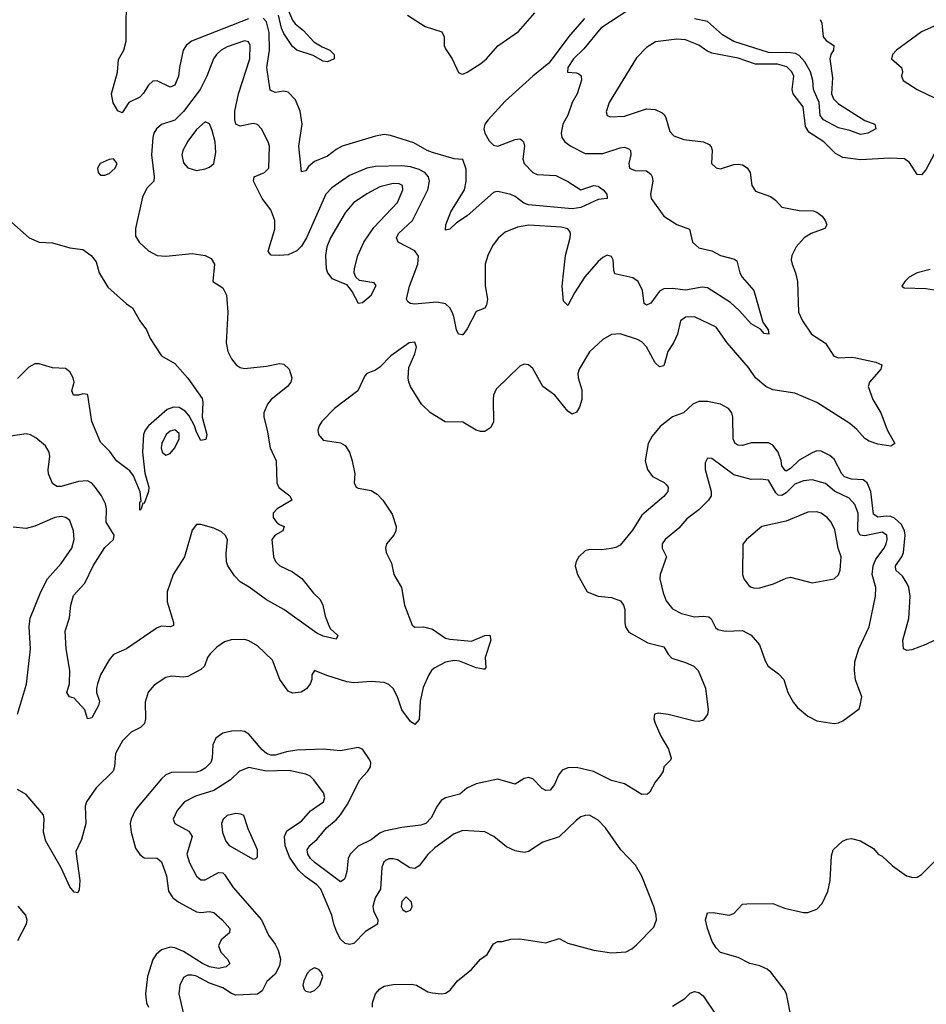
# Model space of a CAD drawing. Header units: inches. Extents: x 1603819 to 1745079, y 385938 to 533966.
# Tile 216 of 256: x 1665080 to 1669232, y 435123 to 439629. Entities that reach past the tile are written whole.
import ezdxf

# ---------------------------------------------------------------- set-up
doc = ezdxf.new("R2010")
doc.units = ezdxf.units.IN
doc.header["$MEASUREMENT"] = 0
doc.layers.add('B6463', color=7, linetype='Continuous')

msp = doc.modelspace()

# ---------------------------------------------------------------- linework, layer by layer
at = {"layer": 'B6463', "color": 5}
for points, elevation in [([(1666127.6, 439632.4), (1665866.7, 439530), (1665842.5, 439510), (1665829.4, 439490), (1665811.3, 439410), (1665807.7, 439370), (1665790, 439328.7), (1665770, 439319.8), (1665710, 439349), (1665690, 439347.2), (1665670, 439329.8), (1665647.5, 439292.5), (1665630, 439273.8), (1665580.7, 439250), (1665550, 439202), (1665530, 439211.6), (1665509, 439249), (1665500.2, 439290), (1665528.4, 439388.4), (1665532.9, 439447.1), (1665557.4, 439490), (1665567.8, 439530), (1665569.8, 439770)], 340), ([(1667870, 439673.9), (1667741.1, 439590), (1667664, 439496), (1667616.5, 439450), (1667590.4, 439410), (1667588.4, 439388.4), (1667630, 439385.7), (1667640.6, 439380.6), (1667651.3, 439371.3), (1667652.6, 439352.6), (1667632.8, 439290), (1667610.2, 439250), (1667590, 439191.5), (1667567.8, 439150), (1667559.3, 439110), (1667562.9, 439090), (1667577.3, 439070), (1667603.9, 439050), (1667670, 439017.2), (1667750, 439016.1), (1667830, 439042.5), (1667850, 439045.4), (1667870, 439038.3), (1667876.9, 439030), (1667878.2, 439010), (1667870.3, 438970), (1667872.7, 438950), (1667899, 438939), (1667950, 438936.5), (1667970, 438922.6), (1667976.8, 438910), (1667979.4, 438890), (1667969, 438830), (1667971.4, 438810), (1668029.6, 438729.6), (1668090, 438691), (1668147.7, 438670), (1668161.5, 438610), (1668190, 438585.3), (1668250, 438571.4), (1668290, 438550.3), (1668353.3, 438533.3), (1668365.1, 438525.1), (1668378.4, 438470), (1668388.2, 438450), (1668442.5, 438390), (1668484.2, 438244.2), (1668507.3, 438210), (1668510.2, 438189.8), (1668490, 438192.7), (1668472.3, 438212.3), (1668430, 438236.9), (1668377, 438297), (1668335.1, 438335.1), (1668230, 438401.9), (1668204.9, 438404.9), (1668130, 438391.3), (1668070, 438398.7), (1668030, 438397.7), (1668010, 438387), (1667970, 438331.1), (1667950, 438322.7), (1667940.5, 438330), (1667932.2, 438390), (1667912.4, 438430), (1667887.8, 438447.8), (1667805.7, 438465.7), (1667800.6, 438480.6), (1667798.5, 438530), (1667790, 438545.1), (1667770, 438551), (1667750, 438540.4), (1667730, 438521.7), (1667668.7, 438451.3), (1667620.5, 438379.5), (1667590, 438320.9), (1667570, 438341.2), (1667564.9, 438410), (1667580.4, 438550), (1667600.8, 438630), (1667603.4, 438650), (1667599.7, 438659.7), (1667591, 438671), (1667559.5, 438679.5), (1667411.3, 438688.7), (1667360.3, 438679.7), (1667304, 438656), (1667270.9, 438629.1), (1667245.9, 438594.1), (1667223.9, 438550), (1667211.1, 438510), (1667211.1, 438411.1), (1667222.6, 438350), (1667218.2, 438321.8), (1667210.9, 438309.1), (1667170, 438292.8), (1667130, 438214), (1667110, 438187.3), (1667107, 438187), (1667090, 438189.2), (1667080.4, 438210), (1667068.7, 438270), (1667060.3, 438290), (1667050, 438309.6), (1667030, 438328.2), (1666990, 438335.4), (1666887.5, 438327.5), (1666869.2, 438330), (1666858, 438338), (1666851.5, 438350), (1666866.1, 438410), (1666903.5, 438510), (1666906.4, 438546.4), (1666890, 438571.2), (1666813, 438610), (1666805.8, 438630), (1666815.5, 438650), (1666879.5, 438710), (1666949, 438850), (1666957, 438890), (1666952.5, 438910), (1666935.4, 438930), (1666910, 438943), (1666870, 438955.8), (1666830, 438960.7), (1666710, 438957.6), (1666670, 438949.9), (1666590, 438915.8), (1666510, 438858.9), (1666482.3, 438830), (1666393.1, 438630), (1666370, 438592.4), (1666350, 438570.9), (1666310, 438553.3), (1666270, 438549), (1666231.6, 438551.6), (1666222, 438562), (1666218.4, 438570), (1666249.1, 438670), (1666248.5, 438710), (1666230, 438758.7), (1666191.3, 438811.3), (1666151.1, 438890), (1666154.5, 438910), (1666200.7, 438930), (1666221.1, 438950), (1666223.7, 439050), (1666218.5, 439070), (1666187.9, 439130), (1666170, 439149.8), (1666150, 439154.4), (1666090, 439141.5), (1666070.6, 439150.6), (1666065.4, 439170), (1666065.7, 439210), (1666081.8, 439290), (1666134.3, 439450), (1666135.7, 439510), (1666128, 439527.9), (1666110, 439532.7), (1666030, 439504.1), (1666003, 439490), (1665980.8, 439470), (1665967.5, 439450), (1665936.6, 439370), (1665906, 439310), (1665830.7, 439209.3), (1665790, 439168.5), (1665730.2, 439149.8), (1665707, 439130), (1665694.6, 439110), (1665689.2, 439090), (1665684.5, 439010), (1665696, 438910), (1665694.4, 438890), (1665662.8, 438857.2), (1665642.8, 438817.2), (1665610, 438674), (1665610, 438638), (1665626.7, 438610), (1665670, 438570.4), (1665710, 438550.3), (1665750, 438546.5), (1665870, 438558.2), (1665929.2, 438549.2), (1665956.7, 438536.7), (1665972.2, 438510), (1665964.9, 438430), (1666010, 438402), (1666027.5, 438367.5), (1666033.8, 438290), (1666025.5, 438150), (1666033.2, 438110), (1666050, 438077), (1666071.7, 438050), (1666090, 438037.2), (1666110, 438031.8), (1666210, 438042.7), (1666270, 438055.6), (1666290, 438052), (1666314, 438030), (1666326.7, 437990), (1666322.4, 437970), (1666306.7, 437950), (1666231.6, 437890), (1666214.6, 437870), (1666198.9, 437830), (1666198.9, 437810), (1666214.2, 437750), (1666226.5, 437670), (1666254.2, 437610), (1666257.1, 437510), (1666267.5, 437487.5), (1666317.1, 437450), (1666326.8, 437430), (1666258.8, 437390), (1666241, 437370), (1666240.7, 437350), (1666256.3, 437330), (1666270, 437318), (1666290.7, 437310), (1666284.7, 437290), (1666250, 437269.4), (1666234.9, 437250), (1666242.3, 437170), (1666252, 437150), (1666272.2, 437130), (1666330, 437101.8), (1666372.2, 437072.2), (1666425, 437005), (1666455.6, 436975.6), (1666468.9, 436950), (1666479, 436899), (1666495.7, 436855.7), (1666502.3, 436842.3), (1666536.4, 436810), (1666530, 436794), (1666470, 436808.2), (1666440.8, 436820.8), (1666289.7, 436930), (1666210, 436974), (1666131.7, 437031.7), (1666090, 437056.2), (1666064.1, 437084.1), (1666034, 437130), (1666027.7, 437147.7), (1666025.4, 437185.4), (1666031.4, 437250), (1666021.6, 437270), (1666004.5, 437284.5), (1665970, 437301.2), (1665910, 437318.7), (1665890, 437318.7), (1665870, 437292.7), (1665835.5, 437170), (1665782.8, 437090), (1665755.6, 437010), (1665755.2, 436964.8), (1665784, 436870), (1665784, 436856), (1665770.2, 436849.8), (1665730, 436853.1), (1665710, 436845.1), (1665570, 436749.6), (1665510, 436723.7), (1665490, 436699.5), (1665450.2, 436630), (1665436.1, 436590), (1665431.5, 436568.5), (1665432.4, 436550), (1665445.8, 436510), (1665441.3, 436490), (1665410, 436434), (1665390, 436429.2), (1665378, 436470), (1665330, 436524), (1665308.7, 436530), (1665296.2, 436550), (1665308.5, 436590), (1665309.8, 436650), (1665293.1, 436750), (1665288.7, 436830), (1665308.1, 436891.9), (1665315, 436950), (1665326.4, 436993.6), (1665378.7, 437050), (1665416.8, 437130), (1665470, 437212.6), (1665509.6, 437250), (1665513, 437270), (1665475.6, 437330), (1665478.2, 437390), (1665472.7, 437412.7), (1665454.3, 437450), (1665428, 437487.9), (1665410, 437507.8), (1665390, 437518), (1665350, 437514.8), (1665270, 437492.7), (1665250, 437492.2), (1665230, 437506.3), (1665212.7, 437550), (1665210.8, 437570), (1665218.7, 437630), (1665215.1, 437650), (1665198, 437678), (1665154.5, 437714.5), (1665130, 437729.7), (1665110, 437734), (1665037.6, 437722.4)], 360), ([(1666311.3, 439670), (1666330, 439627.3), (1666341.6, 439610), (1666380, 439580), (1666427.9, 439527.9), (1666464.7, 439504.7), (1666500.4, 439490), (1666520.7, 439470), (1666520.7, 439450), (1666490, 439436.4), (1666470, 439439.2), (1666424.9, 439465), (1666349.9, 439489.9), (1666330, 439505.7), (1666290, 439565.7), (1666278.7, 439590), (1666265.5, 439650)], 320), ([(1666856.5, 439650), (1666937.2, 439597.2), (1667013.3, 439573.3), (1667024.3, 439550), (1667023.9, 439510), (1667030, 439495.3), (1667060.8, 439450), (1667090, 439386.5), (1667101.9, 439381.8), (1667110, 439379.7), (1667130, 439388.4), (1667191.9, 439428.1), (1667218.7, 439450), (1667270, 439508.9), (1667364.7, 439575.3), (1667439.8, 439660.2)], 340), ([(1667666.4, 439633.6), (1667600.9, 439559.1), (1667503.4, 439430), (1667429.8, 439370.2), (1667304.2, 439255.8), (1667225.3, 439170), (1667210.1, 439150), (1667205.1, 439130), (1667210.7, 439110), (1667230, 439075.2), (1667250, 439054.2), (1667270, 439050.8), (1667350, 439080.6), (1667370, 439083.1), (1667378.6, 439078.6), (1667386.7, 439070), (1667391.3, 439050), (1667384.2, 438990), (1667390, 438971), (1667430.7, 438930), (1667450, 438920.3), (1667535.9, 438915.9), (1667590, 438888.7), (1667650, 438850.3), (1667710, 438870.2), (1667730, 438866.3), (1667752, 438850), (1667768.4, 438830), (1667770.4, 438810), (1667730, 438806), (1667650.6, 438770), (1667610, 438763.8), (1667410, 438781.8), (1667389.6, 438789.6), (1667350, 438819.9), (1667330, 438829.3), (1667270, 438842.5), (1667259.3, 438840.7), (1667250, 438838.6), (1667130, 438731.6), (1667080.9, 438699.1), (1667050, 438669.7), (1667030, 438665.2), (1667031.6, 438690), (1667054.5, 438750), (1667117.8, 438850), (1667124.2, 438890), (1667124.9, 438944.9), (1667110, 438989.2), (1667070, 438991.6), (1666970, 439021), (1666946, 439030), (1666885.4, 439065.4), (1666778.8, 439098.8), (1666750, 439103.2), (1666710, 439096.3), (1666557.1, 439050), (1666530, 439035.3), (1666490, 439003.7), (1666430, 438980.3), (1666402.9, 438957.1), (1666390, 438937.6), (1666370, 438933.2), (1666357.9, 439050), (1666373.3, 439150), (1666364.6, 439210), (1666342.7, 439262.7), (1666310, 439297.4), (1666290, 439301.7), (1666250, 439295.4), (1666226.7, 439306.7), (1666211.5, 439410), (1666224.9, 439490), (1666222.5, 439570), (1666210, 439618.6), (1666195.8, 439635.8)], 340), ([(1668745.5, 439630), (1668753.4, 439613.4), (1668760.2, 439550), (1668774.2, 439534.2), (1668808.4, 439510), (1668807.2, 439490), (1668795.3, 439470), (1668790.3, 439450), (1668802.7, 439362.7), (1668798.5, 439290), (1668806.7, 439266.7), (1668830, 439244), (1668950, 439168), (1668996.3, 439150), (1669001, 439130), (1668964.7, 439110), (1668930, 439103), (1668881.3, 439121.3), (1668830, 439133.3), (1668761.5, 439170), (1668745.6, 439190), (1668741.5, 439250), (1668715.2, 439310), (1668711.9, 439350), (1668702.5, 439390), (1668676.1, 439436.1), (1668650, 439464.7), (1668633.4, 439473.4), (1668610, 439477.5), (1668510, 439478), (1668350, 439529.5), (1668299.4, 439559.4), (1668230, 439620.5), (1668170, 439632.2)], 360), ([(1669310, 439618.2), (1669210, 439573), (1669095.2, 439490), (1669078, 439470), (1669073, 439450), (1669119.1, 439410), (1669123, 439390), (1669118, 439370), (1669125.5, 439350), (1669190.3, 439310), (1669270, 439271.4)], 380), ([(1669270, 439016.9), (1669230, 438942), (1669210, 438919.1), (1669190, 438921.1), (1669155.5, 438975.5), (1669131.9, 438991.9), (1669065, 438995), (1668930, 438987.1), (1668850, 438998.8), (1668816.8, 439016.8), (1668762.7, 439070), (1668694.6, 439114.6), (1668679.4, 439139.4), (1668668.1, 439230), (1668622.1, 439290), (1668617.8, 439310), (1668625, 439370), (1668616.7, 439390), (1668593.7, 439413.7), (1668550, 439425.6), (1668450, 439425.6), (1668370, 439452.6), (1668250, 439476.3), (1668226.4, 439486.4), (1668190, 439512.2), (1668130, 439537.3), (1668090, 439539), (1667992.5, 439527.5), (1667950, 439501.7), (1667905.5, 439454.5), (1667780.3, 439250), (1667766.6, 439206.6), (1667770.5, 439190.5), (1667784.6, 439184.6), (1667850, 439187.8), (1667950, 439220.6), (1667990, 439217.5), (1668022, 439202), (1668032.8, 439192.8), (1668039.2, 439179.2), (1668057.5, 439117.5), (1668076.6, 439096.6), (1668121, 439081), (1668211.3, 439070), (1668238, 439058), (1668247.1, 439047.1), (1668251.7, 439031.7), (1668248.9, 438970), (1668270, 438950.4), (1668290, 438946.5), (1668350, 438965.8), (1668370, 438968.1), (1668390, 438964.4), (1668411.1, 438951.1), (1668424.9, 438930), (1668432.7, 438870), (1668450, 438843.8), (1668519.2, 438819.2), (1668542.2, 438802.2), (1668570.2, 438770.2), (1668650, 438755.3), (1668713.4, 438753.4), (1668730, 438748.4), (1668754.9, 438730), (1668769.2, 438710), (1668776.5, 438690), (1668767.3, 438672.7), (1668704.2, 438650), (1668673.4, 438630), (1668636, 438590), (1668616, 438550), (1668613.4, 438530), (1668617.4, 438510), (1668632.7, 438470), (1668641.8, 438430), (1668646.2, 438290), (1668664.4, 438250), (1668706.7, 438190), (1668770, 438149.1), (1668808.6, 438088.6), (1668830, 438081.3), (1668890, 438084.2), (1668910, 438081.1), (1669001.3, 438061.3), (1669028, 438050), (1669024.2, 438030), (1668971.6, 437970), (1668966, 437950), (1668986.9, 437890), (1669023.6, 437830), (1669052.3, 437752.3), (1669087.3, 437690), (1669070, 437677), (1669010, 437686.6), (1668970, 437699.6), (1668950, 437712.2), (1668914.1, 437754.1), (1668881.6, 437781.6), (1668730, 437876.3), (1668630, 437920.3), (1668530, 437935.5), (1668497.6, 437950), (1668449.3, 437990), (1668417.3, 438037.3), (1668320.6, 438150), (1668270, 438221.7), (1668170, 438269.7), (1668130, 438267.6), (1668106.7, 438250), (1668092.9, 438190), (1668074.4, 438150), (1668049.1, 438110.9), (1668030, 438044.2), (1668010, 438040.4), (1667990, 438058), (1667950, 438132.1), (1667930, 438154.4), (1667910, 438165.7), (1667830, 438191.7), (1667790, 438187.7), (1667750, 438164.7), (1667690, 438108.7), (1667642.8, 438030), (1667636.6, 438010), (1667637.1, 437990), (1667654.7, 437934.7), (1667654.5, 437890), (1667644, 437856), (1667630, 437832.7), (1667610, 437823.7), (1667590, 437837), (1667530.5, 437910.5), (1667476.4, 437950), (1667430, 438032), (1667410, 438049.5), (1667390, 438052.3), (1667370, 438043.6), (1667261.5, 437938.5), (1667250.2, 437910), (1667247.9, 437890), (1667250, 437788.7), (1667237.7, 437762.3), (1667210, 437743.7), (1667190, 437743.6), (1667170, 437749.7), (1667110, 437786.6), (1667028.5, 437788.4), (1666962, 437830), (1666919.7, 437870), (1666869.8, 437949.8), (1666862.6, 437970), (1666859.1, 437990), (1666862.6, 438037.4), (1666890, 438099.3), (1666897.8, 438130), (1666890, 438152.6), (1666864.4, 438150), (1666780.4, 438090), (1666730, 438038.4), (1666710, 438024.5), (1666670.4, 438009.6), (1666660.3, 437999.7), (1666628.5, 437930), (1666522.3, 437850), (1666464.6, 437790), (1666452, 437770), (1666446.3, 437750), (1666448.8, 437730), (1666470, 437704.4), (1666550, 437691.8), (1666570, 437679.5), (1666590.2, 437650), (1666602.3, 437610), (1666614.3, 437550), (1666612.4, 437510), (1666620.7, 437490), (1666630, 437484.4), (1666690, 437474), (1666717.6, 437457.6), (1666743.1, 437430), (1666785.4, 437365.4), (1666804.2, 437310), (1666803.1, 437290), (1666794, 437270), (1666759.5, 437230), (1666754.9, 437210), (1666758, 437190), (1666782.3, 437142.3), (1666794, 437090), (1666828, 437030), (1666842, 436950), (1666878, 436858), (1666890, 436848.4), (1666930, 436850.3), (1666970, 436840.2), (1667030, 436798.7), (1667050, 436793.3), (1667150, 436784.5), (1667210, 436810.9), (1667232.8, 436812.8), (1667237.8, 436790), (1667212.6, 436710), (1667215.1, 436664.9), (1667210, 436657.2), (1667203.5, 436656.5), (1667170, 436662.2), (1667093.6, 436693.6), (1667070, 436696.7), (1667030, 436688.4), (1666978.8, 436661.2), (1666966, 436650), (1666954, 436630), (1666928.1, 436571.9), (1666914.3, 436510), (1666910, 436426), (1666890, 436403.6), (1666870, 436417.7), (1666830.7, 436470), (1666810.3, 436530.4), (1666790, 436567.9), (1666770, 436586.3), (1666750, 436595.8), (1666690, 436600.2), (1666610, 436594.5), (1666578.6, 436598.6), (1666486.9, 436626.9), (1666430, 436650.9), (1666417.6, 436630), (1666417.4, 436610), (1666410.2, 436590), (1666393.5, 436566.5), (1666369.4, 436550.6), (1666330, 436546), (1666310, 436556.4), (1666272.2, 436610), (1666238.3, 436698.3), (1666170, 436763.1), (1666130, 436786.9), (1666111.7, 436791.7), (1666049.2, 436790.8), (1666018, 436782), (1665983.1, 436756.9), (1665952.6, 436727.4), (1665940.8, 436710), (1665926.5, 436670), (1665910, 436654.5), (1665850, 436623.7), (1665830, 436619.8), (1665775.1, 436624.9), (1665750, 436617.8), (1665696.3, 436583.7), (1665668.3, 436551.7), (1665654.4, 436505.6), (1665656.6, 436430), (1665651.8, 436408.2), (1665633.8, 436390), (1665590, 436368.9), (1665551.6, 436328.4), (1665519, 436270), (1665514.8, 436210), (1665508.8, 436190), (1665430, 436114), (1665385.8, 436050), (1665380.6, 436030), (1665382.8, 435950), (1665363.4, 435876.6), (1665337.5, 435822.5), (1665356.1, 435690), (1665353.2, 435646.8), (1665347.1, 435632.9), (1665330, 435636.3), (1665310, 435659.7), (1665270, 435746.6), (1665200.3, 435870), (1665189.8, 435910), (1665193, 435970), (1665189.5, 435990), (1665110, 436083.7), (1665070, 436106)], 380), ([(1665030, 438713), (1665124, 438630), (1665170, 438610.4), (1665230, 438607.4), (1665310, 438584.2), (1665370, 438577.1), (1665407.7, 438550), (1665430, 438521), (1665443.7, 438470), (1665484.2, 438404.2), (1665568.9, 438328.9), (1665596.3, 438310), (1665630.4, 438250.4), (1665660.7, 438210), (1665677.3, 438170), (1665730, 438091), (1665790, 438055.5), (1665850, 437988.4), (1665915.8, 437895.8), (1665919, 437879), (1665915.8, 437810), (1665937.6, 437730), (1665932.7, 437707.3), (1665910, 437703.7), (1665890, 437740.5), (1665881.1, 437770), (1665855.6, 437815.6), (1665837.3, 437837.3), (1665810, 437853.4), (1665783.9, 437856.1), (1665755.6, 437844.4), (1665670.6, 437770), (1665655.2, 437750), (1665647.5, 437730), (1665642.2, 437650), (1665654, 437554), (1665670.9, 437490), (1665670.2, 437470), (1665650, 437415.3), (1665643.6, 437416.4), (1665636, 437390), (1665630, 437384), (1665630, 437422), (1665636.4, 437423.6), (1665631.8, 437468.2), (1665601.4, 437541.4), (1665584.4, 437564.4), (1665523.8, 437610), (1665493.2, 437653.2), (1665450, 437695.6), (1665410.5, 437790), (1665392.9, 437910), (1665390, 437914), (1665370, 437916.8), (1665350, 437909.8), (1665327.3, 437910), (1665319.2, 437930), (1665329.3, 437970), (1665325.2, 437990), (1665310, 438017.5), (1665290, 438032), (1665230, 438035.9), (1665170, 438053.4), (1665150, 438053.7), (1665121.6, 438038.4), (1665070, 437986.6)], 340), ([(1669250, 438485.3), (1669190, 438469.7), (1669153, 438450), (1669133.4, 438430), (1669120.7, 438410), (1669130, 438402), (1669230, 438398.8), (1669290, 438388.9)], 420), ([(1669270.5, 436789.5), (1669230, 436769.2), (1669165.3, 436745.3), (1669142.3, 436742.3), (1669127.6, 436750), (1669124.4, 436790), (1669151.8, 436888.2), (1669158.5, 436990), (1669151.7, 437030), (1669143, 437050), (1669122.3, 437082.3), (1669092.7, 437110), (1669091.3, 437130), (1669119.3, 437170), (1669127.1, 437190), (1669134.7, 437270), (1669132.8, 437290), (1669118, 437318), (1669087.1, 437347.1), (1669070, 437355.1), (1669050, 437357.4), (1669010, 437352.5), (1668990, 437366), (1668978.7, 437470), (1668961.2, 437510), (1668942.5, 437522.5), (1668890, 437525.7), (1668857, 437537), (1668844.9, 437550), (1668810, 437617.5), (1668790, 437635), (1668750, 437654.9), (1668730, 437655.8), (1668710, 437646), (1668650, 437612.7), (1668610, 437574.8), (1668590, 437563.1), (1668585.2, 437565.2), (1668570, 437586.6), (1668567.8, 437610), (1668553.3, 437650), (1668530, 437681.7), (1668510, 437691.7), (1668430, 437691.7), (1668390, 437680.6), (1668370, 437681.1), (1668356, 437690), (1668348.2, 437710), (1668346.3, 437810), (1668341.4, 437830), (1668326.4, 437850), (1668290, 437869.8), (1668230, 437882), (1668190, 437881.2), (1668163.6, 437870), (1668119.6, 437830), (1668070, 437810.6), (1668013.5, 437766.5), (1667976.7, 437723.3), (1667957.8, 437690), (1667945.2, 437610), (1667955.2, 437570), (1667978.9, 437538.9), (1668030.9, 437510.8), (1668041, 437501), (1668050.2, 437490), (1668048.6, 437470), (1668030, 437447.4), (1667930, 437362), (1667886.7, 437293.3), (1667830, 437223.9), (1667810, 437212.8), (1667788.6, 437208.6), (1667742.8, 437202.8), (1667690, 437203.7), (1667670, 437198), (1667640.5, 437170), (1667628.2, 437150), (1667624.4, 437130), (1667634.9, 437090), (1667679.3, 437010), (1667730, 436990.2), (1667790, 436985), (1667831.3, 436970), (1667845.8, 436950), (1667851.8, 436930), (1667851, 436870), (1667855, 436850), (1667870, 436825.3), (1667957.2, 436777.2), (1668030, 436758.9), (1668050, 436725.7), (1668067.4, 436707.4), (1668130, 436687.5), (1668166.7, 436670), (1668187.4, 436650), (1668220.4, 436570), (1668233.4, 436470), (1668230, 436449.2), (1668210, 436423.6), (1668190, 436417.4), (1668170, 436418.5), (1668050, 436449.7), (1668005.5, 436454.5), (1667987.3, 436450), (1667983.8, 436430), (1667990.4, 436410), (1668016.4, 436350), (1668052, 436290), (1668064, 436250), (1668059.9, 436240.1), (1668030.8, 436209.2), (1668026.8, 436190), (1668014.8, 436170), (1667990, 436139.3), (1667966, 436094), (1667955.6, 436084.4), (1667930, 436083.5), (1667850, 436132.4), (1667790, 436146.8), (1667707.8, 436187.8), (1667630, 436207), (1667590, 436205.7), (1667565.1, 436194.9), (1667548.1, 436171.9), (1667530, 436128.2), (1667510, 436103.5), (1667490, 436100.9), (1667473.6, 436110), (1667430, 436155.1), (1667410, 436161.1), (1667390, 436155.8), (1667350, 436129.6), (1667270, 436153.7), (1667171.1, 436131.1), (1667128.6, 436111.4), (1667095.5, 436084.5), (1667030, 436067.4), (1667010, 436055.3), (1666991.8, 436030), (1666964.2, 435975.8), (1666940.5, 435950), (1666917.3, 435942.7), (1666830, 435931.9), (1666750, 435915.3), (1666730, 435906), (1666690, 435874.9), (1666630, 435846.1), (1666593.9, 435810), (1666584.8, 435790), (1666578.2, 435730), (1666570, 435702.7), (1666565.9, 435694.1), (1666550, 435683), (1666432.8, 435770), (1666412.2, 435790), (1666399.9, 435810), (1666396.8, 435830), (1666408.7, 435850), (1666441.9, 435878.1), (1666485.8, 435930), (1666530, 435966.7), (1666549.3, 435990), (1666580.8, 436039.2), (1666638, 436150), (1666674.3, 436190), (1666686.6, 436210), (1666687.8, 436230), (1666682.6, 436242.6), (1666649.7, 436289.7), (1666630, 436297.4), (1666550, 436282.9), (1666470, 436291), (1666350, 436286.4), (1666301.3, 436278.7), (1666250, 436263.4), (1666230, 436262.6), (1666210, 436270.9), (1666190, 436287.3), (1666130, 436359.2), (1666110, 436371.2), (1666090, 436375), (1666050, 436373.3), (1666010, 436364.1), (1665978.9, 436341.1), (1665964.8, 436310), (1665962, 436250), (1665955.5, 436230), (1665930, 436203.7), (1665910, 436190.6), (1665890, 436184.5), (1665775.6, 436184.4), (1665750, 436172.4), (1665730, 436154.4), (1665623.7, 436030), (1665608.8, 436010), (1665590.1, 435970), (1665586.8, 435950), (1665590.1, 435910), (1665610, 435837), (1665630, 435808.2), (1665650, 435793.8), (1665710, 435791.8), (1665730, 435774.3), (1665753, 435710), (1665761.2, 435641.2), (1665781.1, 435610), (1665809.2, 435590), (1665890, 435546), (1665910, 435543.3), (1665950, 435547.5), (1665970, 435542.8), (1666008, 435510), (1666042.3, 435470), (1666040.3, 435450), (1666002.1, 435417.9), (1665991, 435390), (1666001.6, 435361.6), (1666032.2, 435330), (1666042, 435310), (1666025.8, 435294.2), (1665990, 435286.4), (1665950, 435294.1), (1665916.8, 435310), (1665830, 435364.8), (1665790, 435381.6), (1665770, 435384.1), (1665730, 435372.8), (1665704.6, 435350), (1665690, 435327.6), (1665665.5, 435250), (1665656.1, 435170), (1665661.2, 435130), (1665670, 435109.1)], 420), ([(1665070, 436450.5), (1665111.4, 436588.6), (1665129.8, 436750), (1665123.5, 436850), (1665128.1, 436890), (1665177.4, 437010), (1665208.2, 437070), (1665270, 437140.8), (1665319.1, 437210), (1665329, 437250), (1665326.6, 437290), (1665310, 437336.9), (1665291.2, 437351.2), (1665270, 437355), (1665240.5, 437350), (1665150, 437311.1), (1665110, 437299.7), (1665050, 437306)], 380), ([(1666695.8, 435110), (1666695.4, 435130), (1666710, 435170.4), (1666730, 435193.4), (1666750, 435205.7), (1666790, 435213.4), (1666874.5, 435214.5), (1666897.3, 435210), (1666950, 435180.3), (1666970, 435174.9), (1667009.6, 435170.4), (1667030, 435174.4), (1667052.3, 435187.8), (1667085.1, 435230), (1667150, 435282.6), (1667190, 435328.9), (1667221.6, 435350), (1667250, 435399.1), (1667270, 435410.4), (1667290, 435410.4), (1667330, 435420.5), (1667370, 435423), (1667490, 435403.8), (1667550, 435423.8), (1667590, 435403.1), (1667710, 435370.2), (1667790, 435358.9), (1667856.9, 435363.1), (1667883.1, 435376.9), (1667904.4, 435395.6), (1667984, 435476), (1667995.8, 435510), (1667995.1, 435530), (1667984.2, 435570), (1667929.1, 435709.1), (1667900, 435760), (1667832.8, 435830), (1667763, 435930), (1667730, 435966), (1667690, 435987.8), (1667670, 435987.6), (1667650, 435980.5), (1667630, 435966), (1667550, 435889.8), (1667475.8, 435864.2), (1667410, 435821.7), (1667390, 435816.9), (1667350, 435824.7), (1667310, 435843.1), (1667251.2, 435891.2), (1667210, 435911.9), (1667110, 435917.5), (1667070, 435902.6), (1666981.4, 435838.6), (1666950, 435808.5), (1666910, 435757), (1666890, 435743.8), (1666866.9, 435746.9), (1666810, 435783.4), (1666790, 435788.6), (1666770, 435787.9), (1666758.2, 435781.8), (1666747.3, 435772.7), (1666739, 435750), (1666733.1, 435650), (1666708.3, 435610), (1666697.8, 435570), (1666701.2, 435550), (1666720.2, 435510), (1666719.1, 435490), (1666663.8, 435456.2), (1666610, 435401.7), (1666590, 435396), (1666570, 435401.5), (1666550, 435420.4), (1666532.5, 435452.5), (1666518.2, 435490), (1666509.9, 435530), (1666459, 435650), (1666441.3, 435670), (1666387.4, 435707.4), (1666356.3, 435736.3), (1666316, 435796), (1666296.3, 435850), (1666293.5, 435890), (1666304, 435916), (1666370, 435961.3), (1666411.3, 436008.7), (1666471.3, 436050), (1666477.8, 436070), (1666470.8, 436090), (1666427.5, 436150), (1666410, 436166.3), (1666390, 436176.7), (1666313, 436193), (1666209.6, 436189.6), (1666130, 436207), (1666087, 436190), (1666046.3, 436150), (1665970, 436101), (1665884.6, 436075.4), (1665834.9, 436050), (1665800.9, 436010), (1665783.1, 435970), (1665790.4, 435950), (1665855.1, 435915.1), (1665870, 435890.4), (1665845.3, 435810), (1665857.1, 435770), (1665889.5, 435709.5), (1665910, 435692.6), (1665930, 435692.1), (1665990, 435726.7), (1666010, 435724.3), (1666017.5, 435717.5), (1666057.8, 435657.8), (1666188.1, 435510), (1666219.3, 435439.3), (1666250, 435398), (1666264.6, 435370), (1666273.9, 435330), (1666270, 435299.5), (1666250, 435260.4), (1666212.5, 435227.5), (1666190, 435184.5), (1666170, 435169.9), (1666070, 435164.4), (1666050, 435171.6), (1666010, 435197.5), (1665950, 435219.7), (1665890, 435251.3), (1665870, 435256.9), (1665850, 435255.8), (1665830, 435245.1), (1665813.7, 435210), (1665808.7, 435170), (1665830, 435077.1)], 440), ([(1668614.6, 435054.6), (1668592.4, 435170), (1668581.1, 435190), (1668519.8, 435270), (1668503.3, 435283.3), (1668470, 435298.7), (1668423.7, 435310), (1668370, 435336.9), (1668290, 435359.6), (1668270, 435380.7), (1668251.3, 435410), (1668230, 435469.2), (1668221.6, 435510), (1668230, 435541), (1668256.5, 435543.5), (1668330, 435530.7), (1668350, 435538.8), (1668390, 435580.7), (1668410, 435583), (1668530, 435583.7), (1668582.5, 435562.5), (1668670, 435542.4), (1668690, 435543.1), (1668730, 435558.7), (1668755.5, 435584.5), (1668781.5, 435638.5), (1668792.3, 435690), (1668798.4, 435801.6), (1668806, 435830), (1668848.7, 435870), (1668870, 435878), (1668890, 435881), (1668930, 435871), (1668990, 435836), (1669012, 435810), (1669030, 435801), (1669076.7, 435756.7), (1669141, 435710), (1669170, 435702.4), (1669190, 435704.4), (1669210, 435717.1), (1669290, 435796.3)], 420), ([(1665071.8, 435571.8), (1665106.4, 435530), (1665112.3, 435510), (1665109.6, 435490), (1665070, 435414)], 380), ([(1668070, 435114.9), (1668126.6, 435150), (1668150, 435173.4), (1668170, 435182), (1668190, 435176.3), (1668210, 435162), (1668270, 435072.7)], 420)]:
    msp.add_lwpolyline(points, dxfattribs=dict(at, elevation=elevation))
for points, elevation in [([(1665930, 439162), (1665890, 439125.6), (1665850, 439072.7), (1665827.5, 439030), (1665823.2, 439010), (1665830, 438974.4), (1665850, 438951.3), (1665890, 438939.3), (1665930, 438945.8), (1665950, 438954.6), (1665968.8, 438971.2), (1665978.5, 439021.5), (1665975.6, 439070), (1665961.9, 439121.9), (1665950, 439152)], 380), ([(1665510, 438991.8), (1665490, 438989.4), (1665448.6, 438971.4), (1665436.3, 438950), (1665439.1, 438930), (1665450, 438917.3), (1665470, 438917.1), (1665490, 438925.3), (1665518, 438950), (1665526, 438970)], 360), ([(1666790, 438878.8), (1666730, 438864.5), (1666670, 438832.4), (1666609.1, 438790.9), (1666570, 438744.4), (1666503.6, 438630), (1666487.1, 438590), (1666480.2, 438550), (1666484.2, 438490), (1666490.2, 438470.2), (1666510, 438444.9), (1666576.8, 438416.8), (1666603.5, 438383.5), (1666630, 438331.3), (1666650, 438334), (1666690, 438368.5), (1666712.9, 438412.9), (1666704.1, 438424.1), (1666636, 438436), (1666619, 438450), (1666612.7, 438470), (1666614, 438490), (1666628, 438550), (1666656.3, 438610), (1666702.2, 438677.8), (1666810, 438792.3), (1666835.4, 438850), (1666833.1, 438870), (1666817.3, 438877.3)], 380), ([(1665790, 437752.1), (1665770, 437745.8), (1665751.4, 437730), (1665731.1, 437690), (1665728.8, 437670), (1665733.4, 437650), (1665750, 437636.5), (1665770, 437643.6), (1665790, 437668.9), (1665809.8, 437710), (1665810, 437735.8)], 360), ([(1668230, 437622), (1668218.8, 437601.2), (1668219.1, 437570), (1668246.9, 437470), (1668246.7, 437450), (1668235.2, 437430), (1668190, 437385.1), (1668136.1, 437343.9), (1668098.7, 437301.3), (1668036.5, 437250), (1668021.7, 437230), (1668022.6, 437210), (1668042.4, 437170), (1668012.7, 437090), (1668011.6, 437070), (1668026.5, 437006.5), (1668040.2, 436970), (1668070, 436933.4), (1668110.9, 436910.9), (1668170, 436896.3), (1668210, 436899.7), (1668235.4, 436895.4), (1668247.1, 436887.1), (1668266.9, 436846.9), (1668278, 436838), (1668310.3, 436830.3), (1668390, 436833), (1668430, 436811.7), (1668467.8, 436767.8), (1668494.3, 436694.3), (1668508, 436670), (1668554.9, 436634.9), (1668579.3, 436610), (1668597.3, 436550), (1668623.4, 436503.4), (1668641.7, 436481.7), (1668690, 436442), (1668730, 436420.5), (1668810, 436407.3), (1668830, 436410.7), (1668850, 436420.7), (1668924.7, 436475.3), (1668929.2, 436490), (1668937.2, 436530), (1668907.6, 436607.6), (1668902.5, 436650), (1668904.6, 436690), (1668923.1, 436750), (1668969.8, 436850), (1668999.3, 436990), (1669001.5, 437030), (1668984.5, 437090), (1668989.4, 437130), (1669000.3, 437159.7), (1669038.7, 437210), (1669048.6, 437230), (1669053.4, 437250), (1669052, 437270), (1669030, 437283.7), (1668950, 437267.3), (1668929.9, 437269.9), (1668917.9, 437290), (1668919.9, 437370), (1668905.2, 437410), (1668878.4, 437438.4), (1668811.4, 437471.4), (1668770, 437506.5), (1668710, 437522.9), (1668670, 437519.2), (1668630, 437502.5), (1668590, 437462.8), (1668570, 437451.1), (1668553.4, 437453.4), (1668542.8, 437462.8), (1668510, 437521.4), (1668473.4, 437526.6), (1668430, 437524), (1668350, 437546.6), (1668250, 437621.2)], 440), ([(1668730, 437377.1), (1668690, 437374.4), (1668590, 437333.3), (1668478.8, 437310), (1668408.8, 437250), (1668391.4, 437228.6), (1668390.2, 437090), (1668396.5, 437070), (1668419.5, 437039.5), (1668430, 437031.6), (1668447.5, 437027.5), (1668470, 437029.2), (1668532.5, 437047.5), (1668590, 437073.7), (1668610, 437077), (1668710, 437052.4), (1668809.7, 437070.3), (1668830, 437087.7), (1668837.7, 437110), (1668841.5, 437170), (1668828.9, 437210), (1668813.8, 437293.8), (1668795.8, 437330), (1668778.7, 437350), (1668750, 437370.7)], 460), ([(1666070, 435996.1), (1666030, 435987.2), (1666011.6, 435970), (1666005, 435950), (1666008.8, 435908.8), (1666023.6, 435870), (1666039.5, 435850), (1666150, 435787), (1666162, 435790), (1666170, 435798), (1666169.6, 435830), (1666126.4, 435926.4), (1666106.3, 435986.3), (1666093.4, 435993.4)], 460), ([(1666850, 435614), (1666830, 435592.7), (1666826.5, 435570), (1666835.1, 435555.1), (1666850, 435546), (1666870, 435554), (1666877.4, 435570), (1666875.1, 435590)], 460), ([(1666430, 435289.6), (1666410, 435279.5), (1666396.7, 435263.3), (1666381.1, 435230), (1666377.6, 435210), (1666383, 435190), (1666390, 435183), (1666410, 435178.4), (1666430, 435185.3), (1666454.8, 435210), (1666468.2, 435250), (1666461.3, 435270), (1666450, 435282.4)], 460)]:
    msp.add_lwpolyline(points, close=True, dxfattribs=dict(at, elevation=elevation))

doc.saveas('drawing.dxf')
